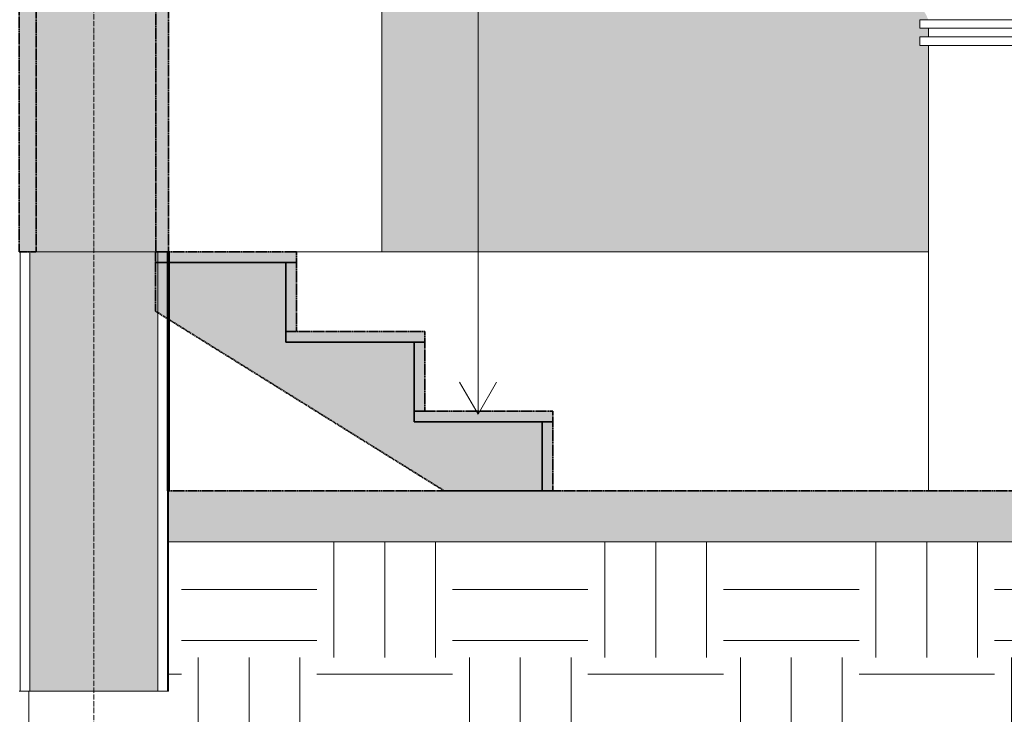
# Model space of a CAD drawing. Header units: millimetres. Extents: x -21497 to 33161, y -1951 to 8822.
# Tile 7 of 33: x -12302 to -9996, y -54 to 1574. Entities that reach past the tile are written whole.
import ezdxf

# ---------------------------------------------------------------- set-up
doc = ezdxf.new("R2010")
doc.units = ezdxf.units.MM
doc.linetypes.add('_Tracejado médio', pattern=[4, 3, -1])
doc.linetypes.add('_Traço - ponto', pattern=[16, 12, -2, 0, -2])
for name, color, linetype, lineweight in [('A-DOOR', 31, 'Continuous', 18), ('A-DOOR-FRAM', 31, 'Continuous', 25), ('A-FLOR', 192, 'Continuous', 18), ('A-FLOR-MCUT', 51, 'Continuous', 18), ('A-FLOR-PATT', 8, 'Continuous', 25), ('A-GENM', 13, 'Continuous', 25), ('A-WALL', 113, 'Continuous', 18), ('A-WALL-PATT', 111, 'Continuous', 70), ('G-ANNO-TEXT', 231, 'Continuous', 9), ('S-GRID', 1, 'Continuous', 9), ('S-STRS', 31, 'Continuous', 25)]:
    doc.layers.add(name, color=color, linetype=linetype, lineweight=lineweight)

# ---------------------------------------------------------------- blocks, each defined once
blk = doc.blocks.new('Generic Models 2 - Generic Models 2-3017803-CORTE E - MANTER _ DEMOLIR')
at = {"layer": 'A-GENM', "lineweight": 18}
for p, q in [((-10193.5, 1573.8), (-9873.5, 1573.8)), ((-10193.5, 1573.8), (-10193.5, 1553.8)), ((-9873.5, 1553.8), (-10193.5, 1553.8)), ((-10173.5, 1533.3), (-10173.5, 1553.8)), ((-10193.5, 1533.3), (-9873.5, 1533.3)), ((-10193.5, 1533.3), (-10193.5, 1513.3)), ((-9873.5, 1513.3), (-10193.5, 1513.3)), ((-10173.5, 470), (-10173.5, 1513.3))]:
    blk.add_line(p, q, dxfattribs=at)
blk = doc.blocks.new('PORTA - Simples - 1_20 x 2_60-3911873-CORTE E - MANTER _ DEMOLIR')
at = {"layer": 'A-DOOR', "linetype": '_Tracejado médio'}
blk.add_hatch(color=21, dxfattribs=at).paths.add_polyline_path([(-11953.5, 1030), (-11953.5, 3595), (-11983.5, 3595), (-11983.5, 1030)], flags=0)
at = {"layer": 'A-DOOR-FRAM', "linetype": '_Tracejado médio', "lineweight": 18}
blk.add_hatch(color=21, dxfattribs=at).paths.add_polyline_path([(-12303.5, 3595), (-11953.5, 3595), (-11953.5, 3630), (-12303.5, 3630), (-12303.5, 3627.8)], flags=0)
at = {"layer": 'A-DOOR', "color": 30, "linetype": '_Tracejado médio', "lineweight": 35}
for p, q in [((-11953.5, 3595), (-11983.5, 3595)), ((-11983.5, 3595), (-11983.5, 1030)), ((-11953.5, 1030), (-11953.5, 3595)), ((-11983.5, 1030), (-11953.5, 1030))]:
    blk.add_line(p, q, dxfattribs=at)
at = {"layer": 'A-DOOR-FRAM', "color": 30, "linetype": '_Tracejado médio', "lineweight": 35}
for p, q in [((-12303.5, 3630), (-12303.5, 3595)), ((-11953.5, 3630), (-12303.5, 3630)), ((-11953.5, 3595), (-11953.5, 3630)), ((-12303.5, 3595), (-11953.5, 3595))]:
    blk.add_line(p, q, dxfattribs=at)
blk = doc.blocks.new('porta dupla - P10 - 1_16 x 2_60 m-4336726-CORTE E - MANTER _ DEMOLIR')
at = {"layer": 'A-DOOR', "linetype": '_Tracejado médio'}
for points in [[(-12153.5, 3600), (-12153.5, 3630), (-12303.5, 3630), (-12303.5, 3600)], [(-12263.5, 1030), (-12263.5, 3600), (-12303.5, 3600), (-12303.5, 1030)], [(-12277.5, 3180), (-12269.5, 3180), (-12269.5, 3580), (-12277.5, 3580)], [(-12303.5, 3130), (-12253.5, 3130), (-12253.5, 3160), (-12303.5, 3160)]]:
    blk.add_hatch(color=21, dxfattribs=at).paths.add_polyline_path(points, flags=0)
h = blk.add_hatch(color=21, dxfattribs=at)
h.paths.add_polyline_path([(-12263.5, 3160), (-12263.5, 3180), (-12283.5, 3180), (-12283.5, 3160)], flags=0)
h.paths.add_polyline_path([(-12263.5, 3580), (-12263.5, 3600), (-12283.5, 3600), (-12283.5, 3580)], flags=0)
at = {"layer": 'A-DOOR', "color": 30, "linetype": '_Tracejado médio', "lineweight": 35}
for p, q in [((-12303.5, 3630), (-12303.5, 3600)), ((-12153.5, 3630), (-12303.5, 3630)), ((-12153.5, 3600), (-12153.5, 3630)), ((-12303.5, 3600), (-12153.5, 3600)), ((-12263.5, 3600), (-12303.5, 3600)), ((-12303.5, 3600), (-12303.5, 1030)), ((-12283.5, 3600), (-12283.5, 3580)), ((-12263.5, 3600), (-12283.5, 3600)), ((-12263.5, 1030), (-12263.5, 3600)), ((-12263.5, 3580), (-12263.5, 3600)), ((-12283.5, 3580), (-12263.5, 3580)), ((-12277.5, 3580), (-12277.5, 3180)), ((-12269.5, 3580), (-12277.5, 3580)), ((-12269.5, 3180), (-12269.5, 3580)), ((-12253.5, 3160), (-12303.5, 3160)), ((-12303.5, 3160), (-12303.5, 3130)), ((-12283.5, 3180), (-12283.5, 3160)), ((-12263.5, 3180), (-12283.5, 3180)), ((-12283.5, 3160), (-12263.5, 3160)), ((-12277.5, 3180), (-12269.5, 3180)), ((-12263.5, 3160), (-12263.5, 3180)), ((-12253.5, 3130), (-12253.5, 3160)), ((-12303.5, 3130), (-12253.5, 3130)), ((-12303.5, 1030), (-12263.5, 1030))]:
    blk.add_line(p, q, dxfattribs=at)

msp = doc.modelspace()

# ---------------------------------------------------------------- hatches: boundary and pattern name
at = {"layer": 'A-FLOR-PATT', "lineweight": 18}
msp.add_hatch(color=21, dxfattribs=at).paths.add_polyline_path([(-6733.866, 350), (-6093.492, 350), (-6093.492, 470), (-11953.492, 470), (-11953.492, 350), (-6923.143, 350)], flags=0)
h = msp.add_hatch(dxfattribs=at)
h.set_pattern_fill('FP_3', color=256, style=0, pattern_type=2)
h.set_pattern_definition([(0, (-9383.74, 3294.04), (317.5, 317.5), [317.5, -317.5]), (0, (-9383.74, 3413.1), (317.5, 317.5), [317.5, -317.5]), (0, (-9383.74, 3532.16), (317.5, 317.5), [317.5, -317.5]), (90, (-9344.06, 3571.85), (-317.5, 317.5), [317.5, -317.5]), (90, (-9225, 3571.85), (-317.5, 317.5), [317.5, -317.5]), (90, (-9105.93, 3571.85), (-317.5, 317.5), [317.5, -317.5])])
h.paths.add_polyline_path([(-12167.315, -672.018), (-5773.492, -672.018), (-5773.492, 350), (-5793.492, 350), (-5793.492, 0), (-6093.492, 0), (-6093.492, 350), (-11953.492, 350), (-11953.492, 0), (-12303.492, 0), (-12303.492, -672.018), (-12168.288, -672.018)], flags=0)
at = {"layer": 'A-WALL'}
h = msp.add_hatch(color=254, dxfattribs=at)
h.paths.add_polyline_path([(-11453.492, 1030), (-10173.543, 1030), (-10173.543, 1513.331), (-10193.492, 1513.331), (-10193.492, 1533.331), (-10173.543, 1533.331), (-10173.543, 1553.833), (-10193.543, 1553.833), (-10193.543, 1573.833), (-10173.728, 1574.317), (-10180.668, 1588.509), (-10191.524, 1602.003), (-10203.303, 1611.818), (-10217.762, 1619.421), (-10233.441, 1623.833), (-10233.441, 1761.178), (-10173.543, 1761.178), (-10173.543, 2103.721), (-9933.566, 2103.721), (-9933.566, 3239.8), (-8241.166, 3239.8), (-8241.166, 2103.721), (-7973.441, 2103.721), (-7973.441, 1703.833), (-7913.543, 1703.833), (-7913.543, 1623.819), (-7929.221, 1619.421), (-7943.68, 1611.818), (-7956.23, 1601.36), (-7966.316, 1588.509), (-7973.441, 1573.833), (-7953.441, 1573.833), (-7953.492, 1553.833), (-7973.441, 1553.833), (-7973.441, 1533.331), (-7953.492, 1533.331), (-7953.492, 1513.331), (-7973.441, 1513.331), (-7973.441, 1030), (-6593.492, 1030), (-6593.492, 4938.654), (-11453.492, 4938.654), (-11453.492, 1477.909)], flags=0)
h.paths.add_polyline_path([(-9893.543, 1030), (-9857.366, 1030), (-9857.366, 1063.6), (-9893.543, 1063.6)], flags=0)
at = {"layer": 'A-WALL-PATT'}
h = msp.add_hatch(color=256, dxfattribs=at)
h.paths.add_polyline_path([(-11978.492, 0), (-11978.492, 1030), (-12278.492, 1030), (-12278.492, 0)], flags=0)
h.paths.add_polyline_path([(-12278.492, 3630), (-11978.492, 3630), (-11978.492, 5328.7), (-12278.492, 5328.7), (-12278.492, 4165.318)], flags=0)
at = {"layer": 'A-WALL-PATT', "lineweight": 18}
msp.add_hatch(color=21, dxfattribs=at).paths.add_polyline_path([(-12278.492, 1030), (-11953.492, 1030), (-11953.492, 3630), (-12303.492, 3630), (-12303.492, 1030), (-12300.992, 1030)], flags=0)
at = {"layer": 'S-STRS'}
for points in [[(-11655.076, 1005), (-11653.492, 1005), (-11653.492, 1030), (-11984.235, 1030), (-11984.235, 1005)], [(-11655.076, 843.333), (-11653.492, 843.333), (-11653.492, 1005), (-11678.492, 1005), (-11678.492, 843.333)], [(-11678.492, 818.333), (-11353.492, 818.333), (-11353.492, 843.333), (-11678.492, 843.333)], [(-11078.492, 470), (-11078.492, 631.667), (-11378.492, 631.667), (-11378.492, 818.333), (-11678.492, 818.333), (-11678.492, 700.556), (-11307.956, 470)], [(-11378.492, 656.667), (-11353.492, 656.667), (-11353.492, 818.333), (-11378.492, 818.333)], [(-11053.492, 631.667), (-11053.492, 656.667), (-11378.492, 656.667), (-11378.492, 631.667)], [(-11078.492, 470), (-11053.492, 470), (-11053.492, 631.667), (-11078.492, 631.667)]]:
    msp.add_hatch(color=11, dxfattribs=at).paths.add_polyline_path(points, flags=0)
at = {"layer": 'S-STRS', "lineweight": 18}
msp.add_hatch(color=21, dxfattribs=at).paths.add_polyline_path([(-11678.492, 700.556), (-11678.492, 1005), (-11984.235, 1005), (-11984.235, 890.796)], flags=0)

# ---------------------------------------------------------------- linework, layer by layer
at = {"layer": 'A-FLOR', "color": 30, "linetype": '_Tracejado médio', "lineweight": 35}
msp.add_line((-6093.492, 470), (-11953.492, 470), dxfattribs=at)
at = {"layer": 'A-FLOR', "color": 40, "linetype": '_Tracejado médio'}
for p, q in [((-11953.492, 470), (-11953.492, 350)), ((-11953.492, 350), (-6093.492, 350))]:
    msp.add_line(p, q, dxfattribs=at)
at = {"layer": 'A-FLOR'}
msp.add_line((-6093.492, 350), (-11953.492, 350), dxfattribs=at)
at = {"layer": 'A-FLOR-MCUT'}
msp.add_line((-11953.492, 350), (-11953.492, 0), dxfattribs=at)
at = {"layer": 'A-WALL'}
for p, q in [((-11453.492, 1030), (-11453.492, 4958.654)), ((-11953.492, 1030), (-12303.492, 1030)), ((-12300.992, 1030), (-12300.992, 0)), ((-12278.492, 1030), (-12278.492, 0)), ((-11978.492, 1030), (-11978.492, 0)), ((-11955.992, 1030), (-11955.992, 0)), ((-10173.543, 1030), (-11653.492, 1030)), ((-11953.492, 350), (-11953.492, 470)), ((-12303.492, 0), (-11953.492, 0))]:
    msp.add_line(p, q, dxfattribs=at)
at = {"layer": 'A-WALL', "color": 40, "linetype": '_Tracejado médio'}
for p, q in [((-11453.492, 4938.654), (-11453.492, 1030)), ((-12300.992, 1030), (-11955.992, 1030)), ((-11453.492, 1030), (-10173.543, 1030))]:
    msp.add_line(p, q, dxfattribs=at)
at = {"layer": 'A-WALL', "color": 30, "linetype": '_Tracejado médio', "lineweight": 35}
msp.add_line((-11953.492, 1030), (-11953.492, 3630), dxfattribs=at)
at = {"layer": 'A-WALL', "lineweight": 70}
msp.add_line((-11953.492, 470), (-11953.492, 1030), dxfattribs=at)
at = {"layer": 'G-ANNO-TEXT', "color": 250}
for q in [(-11228.377, 7707.335), (-11271.678, 724.498), (-11185.076, 724.498)]:
    msp.add_line((-11228.377, 649.498), q, dxfattribs=at)
at = {"layer": 'S-GRID', "linetype": '_Traço - ponto'}
msp.add_line((-12128.492, -1951.33), (-12128.492, 8321.869), dxfattribs=at)
at = {"layer": 'S-STRS', "color": 30, "linetype": '_Tracejado médio', "lineweight": 35}
for p, q in [((-11653.492, 1030), (-11984.235, 1030)), ((-11984.235, 1030), (-11984.235, 1005)), ((-11653.492, 1005), (-11653.492, 1030)), ((-11678.492, 1005), (-11984.235, 1005)), ((-11984.235, 1005), (-11984.235, 890.796)), ((-11984.235, 1005), (-11653.492, 1005)), ((-11678.492, 818.333), (-11678.492, 1005)), ((-11653.492, 1005), (-11678.492, 1005)), ((-11678.492, 1005), (-11678.492, 843.333)), ((-11653.492, 843.333), (-11653.492, 1005)), ((-11984.235, 890.796), (-11678.492, 700.556)), ((-11678.492, 843.333), (-11653.492, 843.333)), ((-11353.492, 843.333), (-11678.492, 843.333)), ((-11678.492, 843.333), (-11678.492, 818.333)), ((-11353.492, 818.333), (-11353.492, 843.333)), ((-11378.492, 818.333), (-11678.492, 818.333)), ((-11678.492, 818.333), (-11353.492, 818.333)), ((-11378.492, 631.667), (-11378.492, 818.333)), ((-11353.492, 818.333), (-11378.492, 818.333)), ((-11378.492, 818.333), (-11378.492, 656.667)), ((-11353.492, 656.667), (-11353.492, 818.333)), ((-11678.492, 700.556), (-11307.956, 470)), ((-11053.492, 656.667), (-11378.492, 656.667)), ((-11378.492, 656.667), (-11378.492, 631.667)), ((-11378.492, 656.667), (-11353.492, 656.667)), ((-11053.492, 631.667), (-11053.492, 656.667)), ((-11078.492, 631.667), (-11378.492, 631.667)), ((-11378.492, 631.667), (-11053.492, 631.667)), ((-11078.492, 470), (-11078.492, 631.667)), ((-11053.492, 631.667), (-11078.492, 631.667)), ((-11078.492, 631.667), (-11078.492, 470)), ((-11053.492, 470), (-11053.492, 631.667)), ((-11307.956, 470), (-11078.492, 470)), ((-11078.492, 470), (-11053.492, 470))]:
    msp.add_line(p, q, dxfattribs=at)

# ---------------------------------------------------------------- block references
at = {"layer": 'A-DOOR', "color": 40, "linetype": '_Tracejado médio'}
for name in ['PORTA - Simples - 1_20 x 2_60-3911873-CORTE E - MANTER _ DEMOLIR', 'porta dupla - P10 - 1_16 x 2_60 m-4336726-CORTE E - MANTER _ DEMOLIR']:
    msp.add_blockref(name, (0, 0), dxfattribs=at)
at = {"layer": 'A-GENM', "lineweight": 18}
msp.add_blockref('Generic Models 2 - Generic Models 2-3017803-CORTE E - MANTER _ DEMOLIR', (0, 0), dxfattribs=at)

doc.saveas('drawing.dxf')
